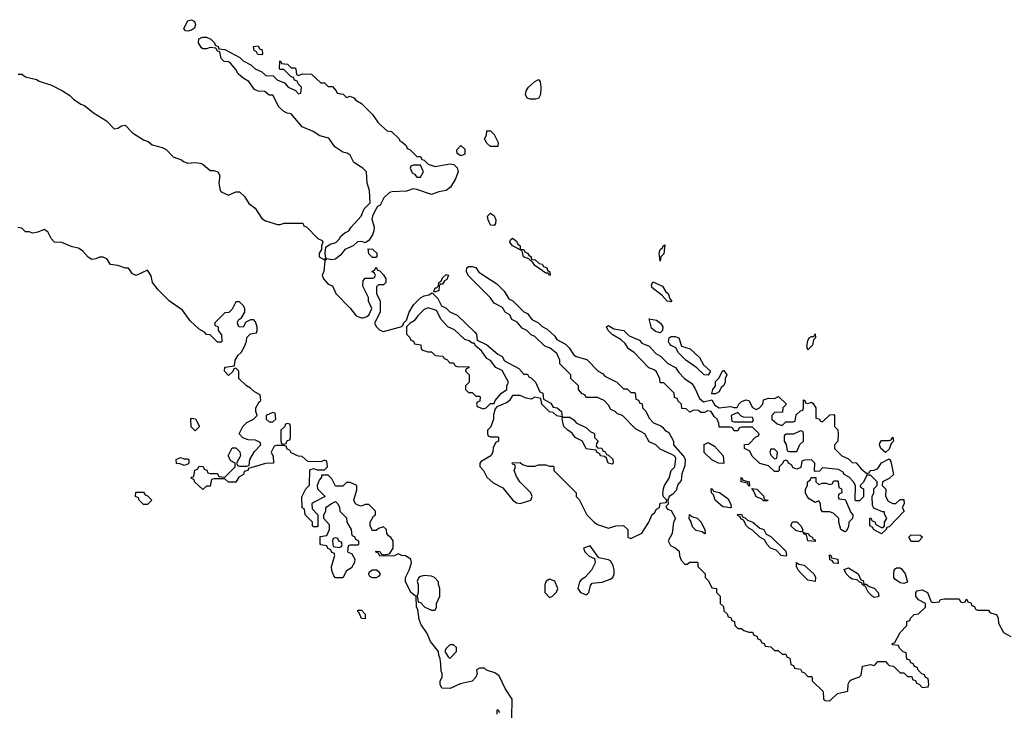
# Model space of a CAD drawing. Header units: inches. Extents: x 2722057 to 2913084, y 892730 to 1030005.
# Tile 94 of 231: x 2781738 to 2787075, y 1009739 to 1013496. Entities that reach past the tile are written whole.
import ezdxf

# ---------------------------------------------------------------- set-up
doc = ezdxf.new("R2010")
doc.units = ezdxf.units.IN
doc.header["$MEASUREMENT"] = 0
doc.layers.add('C7080', color=7, linetype='Continuous')
doc.layers.add('C7081', color=7, linetype='Continuous')

msp = doc.modelspace()

# ---------------------------------------------------------------- linework, layer by layer
at = {"layer": 'C7080', "color": 2, "elevation": 14}
for points in [[(2784406, 1009710), (2784408, 1009810), (2784369.1, 1009869.1), (2784336.5, 1009936.5), (2784313.6, 1009953.6), (2784268.7, 1009968.7), (2784258, 1009978), (2784230, 1009978), (2784214, 1009970), (2784218, 1009950), (2784211, 1009929), (2784191.1, 1009908.9), (2784125.4, 1009894.6), (2784071.3, 1009868.7), (2784026, 1009870), (2784018, 1009890), (2784018, 1009910), (2784028, 1009930), (2784028.7, 1009950), (2784023.2, 1009963.2), (2784020.4, 1010000)], [(2785917.7, 1010000), (2785918, 1009998), (2785932.7, 1009992.7), (2785938, 1009978), (2785970, 1009974), (2785978, 1009958), (2785992.7, 1009952.7), (2786010, 1009934), (2786030, 1009934), (2786034, 1009930), (2786034, 1009910), (2786092.7, 1009852.7), (2786094, 1009810), (2786103.6, 1009803.6), (2786130, 1009802), (2786170, 1009842), (2786226, 1009854), (2786228.9, 1009891.1), (2786238, 1009910), (2786244, 1009916), (2786290, 1009932), (2786299, 1009941), (2786306, 1009990), (2786350, 1009998), (2786370, 1009994), (2786376, 1010000)], [(2786444, 1010000), (2786450, 1009994), (2786474, 1009990), (2786510, 1009954), (2786530, 1009954), (2786550, 1009934), (2786572.7, 1009932.7), (2786578, 1009918), (2786592.7, 1009912.7), (2786598, 1009898), (2786612.7, 1009892.7), (2786630, 1009874), (2786662, 1009878), (2786666, 1009890), (2786662, 1009922), (2786647.3, 1009927.3), (2786642, 1009942), (2786627.3, 1009947.3), (2786607.3, 1009967.3), (2786602, 1009982), (2786587.3, 1009987.3), (2786582.7, 1010000)], [(2784326, 1009730), (2784326, 1009750), (2784330, 1009754), (2784338, 1009738)]]:
    msp.add_lwpolyline(points, dxfattribs=at)
at = {"layer": 'C7081', "color": 2, "elevation": 14}
for points in [[(2782650, 1013434), (2782636.4, 1013436.4), (2782628.4, 1013448.4), (2782649.6, 1013490.4), (2782670, 1013496), (2782686, 1013486), (2782690.8, 1013470), (2782684.7, 1013450), (2782670, 1013439)], [(2783050, 1013306), (2783028, 1013308), (2783022, 1013322), (2783008.4, 1013328.4), (2783006, 1013350), (2783030, 1013354), (2783038, 1013338), (2783052.7, 1013332.7), (2783054, 1013310)], [(2784535.9, 1013064.1), (2784504.8, 1013064.8), (2784489.5, 1013069.5), (2784479.3, 1013090), (2784483.7, 1013110), (2784496, 1013130), (2784530, 1013161), (2784550, 1013171.3), (2784558.8, 1013158.8), (2784562.8, 1013130), (2784560.7, 1013090), (2784550, 1013069)], [(2784330, 1012808), (2784290, 1012808.7), (2784270, 1012826), (2784258, 1012850), (2784268, 1012870), (2784270, 1012894), (2784290, 1012894), (2784310, 1012874), (2784331.3, 1012830)], [(2784130, 1012758), (2784108.7, 1012770), (2784108, 1012790), (2784130, 1012814), (2784150, 1012794), (2784150, 1012766)], [(2783910, 1012706), (2783870, 1012706), (2783858, 1012702), (2783854, 1012690), (2783865.4, 1012665.4), (2783878, 1012658), (2783890, 1012642), (2783910, 1012642), (2783926, 1012670)], [(2784310, 1012379), (2784290, 1012381.2), (2784278, 1012410), (2784274, 1012430), (2784290, 1012446), (2784310, 1012431.3), (2784318, 1012410), (2784316.3, 1012390)], [(2784512.7, 1012192.7), (2784530, 1012194.8), (2784554, 1012174), (2784570.8, 1012170), (2784576.9, 1012156.9), (2784594.8, 1012150), (2784598, 1012138), (2784611.6, 1012128.4), (2784614, 1012110), (2784610, 1012108.7), (2784602, 1012122), (2784590, 1012122), (2784530, 1012162), (2784519, 1012179), (2784498, 1012198), (2784468.9, 1012208.9), (2784462, 1012242), (2784409.4, 1012269.4), (2784395.3, 1012290), (2784398, 1012302), (2784409.3, 1012310.7), (2784430, 1012294.8), (2784438.8, 1012278.8), (2784451.3, 1012268.7), (2784451.3, 1012251.3), (2784470.8, 1012250), (2784476, 1012236), (2784491.3, 1012230), (2784498, 1012218), (2784511, 1012210)], [(2785210, 1012186), (2785204, 1012230), (2785208.7, 1012250), (2785222, 1012258), (2785226, 1012270), (2785234, 1012274), (2785230, 1012226), (2785214, 1012210)], [(2783650, 1012206), (2783630, 1012226), (2783627.3, 1012252.7), (2783650, 1012252), (2783674, 1012230), (2783674, 1012210), (2783670, 1012206)], [(2783990, 1012018), (2783982, 1012022), (2783990, 1012042), (2783998, 1012042), (2784008.4, 1012051.6), (2784009, 1012070), (2784022, 1012078), (2784030, 1012096), (2784050, 1012114), (2784062, 1012110), (2784053, 1012087), (2784040.7, 1012079.3), (2784030, 1012062), (2784018, 1012062), (2784012, 1012050), (2784010, 1012028)], [(2785270, 1011966), (2785248, 1011970), (2785220.4, 1012000.4), (2785164, 1012044), (2785163.1, 1012056.9), (2785170, 1012074), (2785222, 1012050), (2785239.6, 1012019.6), (2785252, 1012010), (2785262, 1011982), (2785272, 1011970)], [(2783952.9, 1011932.9), (2783930, 1011924), (2783896, 1011890), (2783876.9, 1011863.1), (2783854, 1011850), (2783834, 1011830), (2783834, 1011790), (2783852.7, 1011772.7), (2783858, 1011758), (2783872.7, 1011752.7), (2783878, 1011738), (2783912.7, 1011732.7), (2783914, 1011710), (2783923.6, 1011703.6), (2783950, 1011694), (2783970, 1011694), (2783990, 1011674), (2784031.6, 1011671.6), (2784038, 1011658), (2784052.7, 1011652.7), (2784070, 1011634), (2784090, 1011634), (2784098, 1011618), (2784110, 1011614), (2784172.7, 1011612.7), (2784172.7, 1011607.3), (2784158, 1011602), (2784154, 1011590), (2784174, 1011570), (2784174, 1011530), (2784154, 1011510), (2784154, 1011490), (2784170, 1011474), (2784190, 1011474), (2784210, 1011454), (2784230, 1011454), (2784234, 1011450), (2784232.7, 1011427.3), (2784218, 1011422), (2784214, 1011410), (2784218, 1011398), (2784250, 1011384.7), (2784266, 1011390), (2784290, 1011414), (2784310, 1011414), (2784315.3, 1011430), (2784349, 1011471), (2784378, 1011490), (2784378, 1011510), (2784388, 1011530), (2784354, 1011594), (2784318, 1011610), (2784290, 1011648), (2784270, 1011658), (2784240.4, 1011700.4), (2784210, 1011726), (2784202, 1011742), (2784190, 1011742), (2784174.6, 1011754.6), (2784150, 1011762), (2784094, 1011814), (2784058, 1011830), (2784022, 1011870), (2783998, 1011918)], [(2785443.6, 1011423.6), (2785490, 1011434), (2785505.4, 1011405.4), (2785530, 1011391), (2785590, 1011398), (2785610, 1011392), (2785627.3, 1011392.7), (2785635.3, 1011410), (2785650, 1011424.7), (2785674.8, 1011434.8), (2785690.7, 1011430.7), (2785710, 1011392), (2785730, 1011382), (2785748.4, 1011391.6), (2785766, 1011410), (2785770, 1011434), (2785796.4, 1011443.6), (2785830, 1011442), (2785851.6, 1011451.6), (2785894, 1011410), (2785874, 1011390), (2785872.7, 1011367.3), (2785830, 1011366), (2785814, 1011350), (2785814, 1011330), (2785843.6, 1011303.6), (2785870, 1011294), (2785890, 1011314), (2785930, 1011314), (2785942, 1011318), (2785947.3, 1011352.7), (2785970, 1011374), (2785982, 1011378), (2785986, 1011390), (2785986, 1011434), (2785994, 1011430), (2785998, 1011418), (2786010, 1011414), (2786030, 1011422), (2786036.9, 1011416.9), (2786054, 1011390), (2786054, 1011334), (2786071.6, 1011331.6), (2786078, 1011318), (2786090, 1011314), (2786130, 1011352), (2786150, 1011354), (2786154, 1011350), (2786154, 1011290), (2786171.6, 1011271.6), (2786174, 1011250), (2786172, 1011210), (2786154, 1011190), (2786154, 1011170), (2786194, 1011130), (2786230, 1011114), (2786250, 1011094), (2786272.7, 1011092.7), (2786299.6, 1011059.6), (2786330, 1011034), (2786342, 1011038), (2786348.4, 1011051.6), (2786370, 1011052), (2786390, 1011062), (2786410, 1011092), (2786450, 1011114), (2786459.6, 1011099.6), (2786474, 1011030), (2786450, 1011008), (2786414, 1010990), (2786412, 1010970), (2786432, 1010950), (2786431.6, 1010911.6), (2786444.7, 1010884.7), (2786470, 1010872), (2786487.3, 1010872.7), (2786510, 1010894), (2786530, 1010894), (2786532, 1010870), (2786522, 1010850), (2786532, 1010830), (2786450, 1010746), (2786438, 1010742), (2786434, 1010730), (2786410, 1010708), (2786366, 1010730), (2786362, 1010742), (2786346, 1010750), (2786346, 1010790), (2786350, 1010794), (2786358, 1010778), (2786372.7, 1010772.7), (2786378, 1010758), (2786410, 1010742), (2786418, 1010742), (2786426, 1010750), (2786426, 1010770), (2786438, 1010790), (2786426, 1010814), (2786426, 1010826), (2786414, 1010826), (2786380.4, 1010840.4), (2786367.3, 1010847.3), (2786360.4, 1010860.4), (2786358, 1010910), (2786368, 1010930), (2786368.4, 1010951.6), (2786386, 1010970), (2786386, 1010990), (2786350, 1011026), (2786330, 1011026), (2786311.6, 1010988.4), (2786294, 1010970), (2786298, 1010958), (2786311.6, 1010951.6), (2786311.6, 1010908.4), (2786290, 1010886), (2786270, 1010886), (2786266, 1010890), (2786268, 1010970), (2786258, 1010990), (2786234.6, 1011014.6), (2786206, 1011030), (2786202, 1011042), (2786176.4, 1011056.4), (2786090, 1011066), (2786072.7, 1011047.3), (2786050, 1011046), (2786046, 1011050), (2786048, 1011090), (2786030, 1011108), (2785992.7, 1011107.3), (2785978, 1011102), (2785972.7, 1011067.3), (2785950, 1011058), (2785930, 1011066), (2785922, 1011082), (2785906, 1011090), (2785902, 1011102), (2785890, 1011106), (2785878, 1011102), (2785874, 1011090), (2785854, 1011070), (2785854, 1011050), (2785850, 1011046), (2785830, 1011046), (2785796.4, 1011076.4), (2785749.1, 1011089.1), (2785708.9, 1011128.9), (2785695.3, 1011155.3), (2785666, 1011170), (2785667.3, 1011192.7), (2785690, 1011194), (2785727.3, 1011232.7), (2785742, 1011238), (2785746, 1011250), (2785710, 1011286), (2785650, 1011286), (2785638, 1011282), (2785630, 1011266), (2785610, 1011266), (2785602, 1011282), (2785590, 1011286), (2785530, 1011286), (2785527.3, 1011307.3), (2785518, 1011330), (2785503.1, 1011343.1), (2785486, 1011370), (2785466, 1011374), (2785450, 1011366), (2785430, 1011366), (2785416.4, 1011376.4), (2785390, 1011378), (2785370, 1011368), (2785350, 1011386), (2785327.3, 1011387.3), (2785326, 1011410), (2785307.3, 1011427.3), (2785302, 1011442), (2785287.3, 1011447.3), (2785286, 1011470), (2785230, 1011526), (2785210, 1011526), (2785207.3, 1011547.3), (2785190, 1011586), (2785176.4, 1011596.4), (2785147.3, 1011607.3), (2785068, 1011690), (2785038, 1011710), (2785020.4, 1011740.4), (2784999, 1011759), (2784948.7, 1011788.7), (2784928, 1011810), (2784918, 1011830), (2784930, 1011838), (2784958.8, 1011818.8), (2785012, 1011810), (2785041, 1011781), (2785097.3, 1011757.3), (2785110, 1011742), (2785150, 1011724.7), (2785185.4, 1011685.4), (2785211.1, 1011671.1), (2785251.6, 1011631.6), (2785292, 1011610), (2785310, 1011582), (2785342, 1011550), (2785382, 1011522), (2785398, 1011498), (2785422, 1011442)], [(2785210, 1011798), (2785184.7, 1011804.7), (2785163.2, 1011823.2), (2785150, 1011874), (2785190, 1011866), (2785211.3, 1011850), (2785224.7, 1011830), (2785222, 1011810)], [(2786010, 1011706), (2786005.2, 1011725.2), (2786010, 1011754), (2786018, 1011770), (2786030, 1011778), (2786042, 1011778), (2786050, 1011792), (2786050.8, 1011770), (2786041, 1011759), (2786036, 1011730)], [(2785470, 1011568.7), (2785448, 1011570), (2785408.4, 1011608.4), (2785348, 1011650), (2785308.9, 1011688.9), (2785295.3, 1011715.3), (2785269.1, 1011729.1), (2785260.2, 1011740.2), (2785255.3, 1011750), (2785258, 1011770), (2785270, 1011778), (2785290, 1011778), (2785310.8, 1011770.8), (2785324.7, 1011724.7), (2785372, 1011710), (2785423.6, 1011663.6), (2785444.7, 1011624.7), (2785482, 1011590)], [(2785490, 1011466), (2785489.1, 1011469.1), (2785495.3, 1011490), (2785509, 1011510), (2785510, 1011534), (2785528.4, 1011551.6), (2785550, 1011594), (2785554, 1011594), (2785571, 1011570), (2785562, 1011550), (2785562, 1011530), (2785552, 1011510), (2785539.6, 1011500.4), (2785530, 1011478), (2785510, 1011466)], [(2783110, 1011366), (2783074, 1011350), (2783074, 1011330), (2783090, 1011314), (2783110, 1011314), (2783126, 1011330), (2783122, 1011362)], [(2785630, 1011366), (2785594, 1011350), (2785598, 1011318), (2785610, 1011314), (2785710, 1011314), (2785715.3, 1011324.7), (2785710, 1011338), (2785660.4, 1011340.4), (2785647.3, 1011347.3)], [(2782690, 1011266), (2782668.4, 1011288.4), (2782666, 1011330), (2782670, 1011334), (2782691.1, 1011331.1), (2782712, 1011290)], [(2783190, 1011306), (2783178, 1011302), (2783172.7, 1011287.3), (2783154, 1011270), (2783154, 1011210), (2783158, 1011198), (2783170, 1011194), (2783182, 1011198), (2783187.3, 1011212.7), (2783202, 1011218), (2783206, 1011230), (2783206, 1011290), (2783202, 1011302)], [(2784950, 1011086), (2784928, 1011090), (2784918, 1011118), (2784907.3, 1011127.3), (2784886, 1011130), (2784882, 1011142), (2784866, 1011150), (2784862, 1011162), (2784808.7, 1011168.7), (2784788, 1011210), (2784749, 1011229), (2784733.2, 1011253.2), (2784709, 1011269), (2784688, 1011290), (2784678, 1011330), (2784680.4, 1011339.6), (2784719.6, 1011339.6), (2784743.6, 1011323.6), (2784754, 1011310), (2784810, 1011282), (2784830, 1011262), (2784850, 1011254), (2784854, 1011250), (2784854, 1011230), (2784874, 1011210), (2784863.6, 1011196.4), (2784862, 1011182), (2784870, 1011174), (2784892.7, 1011172.7), (2784898, 1011158), (2784912, 1011152), (2784918, 1011138), (2784930, 1011134), (2784952.7, 1011112.7), (2784954, 1011090)], [(2785970, 1011266), (2785932, 1011248), (2785892.7, 1011247.3), (2785882, 1011238), (2785882, 1011210), (2785891.6, 1011191.6), (2785898, 1011158), (2785910, 1011154), (2785950, 1011154), (2785967.3, 1011192.7), (2785986, 1011210), (2785986, 1011250), (2785982, 1011262)], [(2785550, 1011088), (2785526, 1011090), (2785489.1, 1011109.1), (2785448.9, 1011148.9), (2785448.9, 1011191.1), (2785470, 1011202), (2785503.6, 1011183.6), (2785551, 1011131), (2785554, 1011090)], [(2786430, 1011148), (2786406, 1011170), (2786398, 1011190), (2786400.4, 1011199.6), (2786410, 1011214), (2786450, 1011214), (2786462, 1011218), (2786470, 1011231.3), (2786474, 1011210), (2786462, 1011198), (2786450, 1011166)], [(2785830, 1011166), (2785810, 1011166), (2785804.7, 1011150), (2785810, 1011134), (2785830, 1011114), (2785842, 1011118), (2785846, 1011150)], [(2782630, 1011114), (2782650, 1011114), (2782654, 1011110), (2782654, 1011090), (2782650, 1011086), (2782630, 1011078), (2782607.3, 1011087.3), (2782588.4, 1011088.4), (2782586, 1011110), (2782610, 1011122)], [(2785690, 1010966), (2785682, 1010982), (2785648, 1010990), (2785648, 1011012), (2785654, 1011010), (2785658, 1010998), (2785692, 1010990), (2785694, 1010966)], [(2786070, 1010974), (2786090, 1010982), (2786110, 1010982), (2786130, 1010974), (2786142, 1010978), (2786150, 1010994), (2786170, 1010994), (2786174, 1010990), (2786178, 1010958), (2786191.6, 1010951.6), (2786194, 1010930), (2786178, 1010922), (2786174, 1010910), (2786178, 1010898), (2786210, 1010894), (2786214, 1010890), (2786243.6, 1010823.6), (2786254, 1010810), (2786252, 1010790), (2786232, 1010770), (2786230, 1010746), (2786218, 1010722), (2786210, 1010718), (2786188.7, 1010730), (2786178, 1010770), (2786178, 1010790), (2786150, 1010818), (2786130, 1010826), (2786090, 1010826), (2786080.4, 1010840.4), (2786078, 1010870), (2786070, 1010886), (2786050, 1010878), (2786016.4, 1010896.4), (2786006, 1010910), (2785998, 1010930), (2785998, 1010950), (2786008, 1010970), (2786008, 1010990), (2786022, 1010998), (2786027.3, 1011012.7), (2786052.7, 1011012.7), (2786054, 1010990)], [(2782410, 1010866), (2782386, 1010890), (2782382, 1010902), (2782366, 1010910), (2782367.3, 1010932.7), (2782410, 1010934), (2782418, 1010918), (2782430, 1010914), (2782454, 1010890), (2782430, 1010866)], [(2785590, 1010848), (2785550, 1010854), (2785508, 1010890), (2785498, 1010918), (2785488, 1010930), (2785486, 1010954), (2785494, 1010950), (2785498, 1010938), (2785530.9, 1010930.9), (2785578, 1010898), (2785592.7, 1010867.3), (2785594, 1010850)], [(2785770, 1010886), (2785758, 1010898), (2785730, 1010908), (2785718, 1010938), (2785706, 1010954), (2785734, 1010950), (2785770, 1010914), (2785774, 1010894), (2785794, 1010890), (2785790, 1010886)], [(2783490, 1010468), (2783450, 1010468.7), (2783440.2, 1010480.2), (2783429.1, 1010509.1), (2783428.7, 1010530), (2783446, 1010590), (2783442, 1010602), (2783430, 1010606), (2783422, 1010622), (2783408, 1010628), (2783402, 1010642), (2783370, 1010648), (2783367.3, 1010652.7), (2783367.3, 1010692.7), (2783402, 1010698), (2783418, 1010730), (2783416.4, 1010756.4), (2783386, 1010790), (2783386, 1010810), (2783398, 1010830), (2783398, 1010850), (2783427.3, 1010872.7), (2783450, 1010882), (2783462, 1010870), (2783472, 1010850), (2783474, 1010830), (2783510, 1010794), (2783512, 1010770), (2783534, 1010730), (2783538, 1010698), (2783552.7, 1010692.7), (2783558, 1010678), (2783574, 1010670), (2783574, 1010650), (2783570, 1010646), (2783530, 1010646), (2783518, 1010642), (2783514, 1010610), (2783538, 1010598), (2783554, 1010570), (2783552.7, 1010552.7), (2783536.9, 1010523.1), (2783510, 1010506)], [(2785450, 1010708), (2785438, 1010718), (2785404.7, 1010724.7), (2785384.7, 1010744.7), (2785375.3, 1010775.3), (2785366, 1010790), (2785368, 1010812), (2785382, 1010802), (2785410, 1010792), (2785430, 1010772), (2785452, 1010730), (2785454, 1010710)], [(2785890, 1010586), (2785866, 1010590), (2785838, 1010618), (2785808, 1010630), (2785789.1, 1010649.1), (2785775.3, 1010675.3), (2785749.1, 1010689.1), (2785710, 1010728), (2785690, 1010738), (2785678, 1010750), (2785662, 1010782), (2785650, 1010786), (2785642, 1010802), (2785630, 1010806), (2785628, 1010812), (2785650, 1010814), (2785658, 1010798), (2785670, 1010794), (2785682, 1010782), (2785710.9, 1010770.9), (2785750, 1010738), (2785770.7, 1010730.7), (2785784.7, 1010704.7), (2785810, 1010692), (2785890, 1010614), (2785894, 1010590)], [(2785970, 1010718), (2785944.7, 1010724.7), (2785918, 1010750), (2785927.3, 1010772.7), (2785950, 1010772), (2785972, 1010750), (2785982, 1010730), (2785979.6, 1010720.4)], [(2786050, 1010666), (2786009.1, 1010669.1), (2786002, 1010702), (2785990, 1010706), (2785982, 1010718), (2785992, 1010712), (2786014, 1010710), (2786018, 1010698), (2786034, 1010690), (2786038, 1010678), (2786050, 1010674)], [(2783450, 1010686), (2783438, 1010682), (2783434, 1010670), (2783438, 1010638), (2783470, 1010634), (2783482, 1010638), (2783486, 1010650), (2783482, 1010662), (2783467.3, 1010667.3), (2783462, 1010682)], [(2786570, 1010666), (2786558, 1010690), (2786570, 1010702), (2786619.6, 1010699.6), (2786632, 1010690), (2786610, 1010666)], [(2784830, 1010642), (2784794, 1010630), (2784802, 1010610), (2784825.4, 1010585.4), (2784854, 1010574), (2784858, 1010550), (2784838, 1010510), (2784802, 1010470), (2784782, 1010458), (2784773.2, 1010446.8), (2784764, 1010410), (2784777.3, 1010390), (2784810, 1010377.1), (2784822.9, 1010390), (2784832.8, 1010427.2), (2784841.1, 1010438.9), (2784894.7, 1010445.3), (2784939.1, 1010460.9), (2784952.7, 1010470), (2784960.5, 1010490), (2784961.1, 1010510), (2784954.8, 1010534.7), (2784940.1, 1010560.1), (2784930, 1010567), (2784876.4, 1010576.4)], [(2786170, 1010546), (2786150, 1010548), (2786142, 1010562), (2786130, 1010566), (2786127.3, 1010592.7), (2786134, 1010590), (2786138, 1010578), (2786172, 1010570), (2786174, 1010546)], [(2783670, 1010468), (2783650, 1010468.7), (2783636.4, 1010476.4), (2783628, 1010490), (2783636.4, 1010503.6), (2783650, 1010512), (2783671.6, 1010511.6), (2783683.6, 1010503.6), (2783691.1, 1010488.9), (2783683.6, 1010476.4)], [(2786050, 1010448), (2786010, 1010455.3), (2785975.3, 1010490), (2785958, 1010510), (2785948, 1010530), (2785948, 1010552), (2785962, 1010542), (2785990, 1010538), (2786042, 1010490), (2786051.1, 1010471.1)], [(2786314, 1010434), (2786326, 1010434), (2786342, 1010422), (2786370, 1010412), (2786392, 1010390), (2786394, 1010370), (2786390, 1010366), (2786370, 1010362), (2786358, 1010370), (2786338, 1010390), (2786322, 1010422), (2786306, 1010430), (2786302, 1010442), (2786290, 1010446), (2786278, 1010458), (2786250, 1010462), (2786238, 1010470), (2786218, 1010490), (2786206, 1010514), (2786230, 1010522), (2786282, 1010490), (2786298, 1010458), (2786310, 1010454)], [(2786530, 1010438), (2786510, 1010442), (2786481.2, 1010461.2), (2786475.3, 1010470), (2786475.3, 1010490), (2786478, 1010510), (2786483.1, 1010516.9), (2786490, 1010522), (2786510, 1010522), (2786516.9, 1010516.9), (2786538, 1010490), (2786550, 1010446)], [(2783930, 1010482), (2783910, 1010475.3), (2783902, 1010470), (2783892, 1010450), (2783898, 1010430), (2783898, 1010390), (2783892, 1010370), (2783898, 1010338), (2783910, 1010334), (2783934, 1010310), (2783950, 1010302), (2783970, 1010294), (2783990, 1010294), (2783998, 1010310), (2783998, 1010330), (2784015.3, 1010370), (2784015.3, 1010410), (2784007.3, 1010432.7), (2784007.3, 1010447.3), (2783986, 1010470), (2783970, 1010478)], [(2784610, 1010462), (2784592, 1010450), (2784584.7, 1010430), (2784584.7, 1010390), (2784610, 1010362), (2784626, 1010370), (2784648.4, 1010391.6), (2784655.3, 1010410), (2784638, 1010450)], [(2783610, 1010246), (2783590, 1010248), (2783578, 1010278), (2783570, 1010286), (2783570, 1010294), (2783590, 1010294), (2783610, 1010272)], [(2784090, 1010106), (2784070, 1010106), (2784050, 1010086), (2784042, 1010070), (2784059.6, 1010039.6), (2784070, 1010032), (2784106, 1010070), (2784106, 1010090)]]:
    msp.add_lwpolyline(points, close=True, dxfattribs=at)
for points in [[(2781730, 1013201), (2781750, 1013201), (2781770, 1013186.8), (2781830, 1013171), (2781842.8, 1013162.8), (2781910, 1013141), (2781970.9, 1013110.9), (2782010, 1013084.7), (2782030, 1013064.7), (2782070, 1013038), (2782090, 1013031.3), (2782138, 1012990), (2782207.9, 1012947.9), (2782250, 1012904.7), (2782270, 1012906.8), (2782290, 1012920.7), (2782310, 1012924.7), (2782350, 1012882.8), (2782410, 1012844.7), (2782435.3, 1012835.3), (2782456.9, 1012816.9), (2782510, 1012802), (2782531.3, 1012791.3), (2782570, 1012752), (2782616, 1012736), (2782626.4, 1012726.4), (2782650, 1012718), (2782690, 1012722), (2782716.9, 1012716.9), (2782730, 1012712), (2782770, 1012678), (2782790, 1012678), (2782811.3, 1012671.3), (2782822, 1012650), (2782818, 1012610), (2782824.7, 1012570), (2782830, 1012562), (2782870, 1012544.7), (2782910, 1012562), (2782930, 1012562), (2782956.9, 1012536.9), (2782979.6, 1012499.6), (2783014.4, 1012474.4), (2783050, 1012418), (2783070, 1012404.7), (2783134.6, 1012385.4), (2783150, 1012384.7), (2783171.6, 1012391.6), (2783272.7, 1012392.7), (2783278, 1012378), (2783292.7, 1012372.7), (2783354, 1012310), (2783378, 1012298), (2783382, 1012290), (2783374, 1012270), (2783374, 1012250), (2783362, 1012230), (2783362, 1012210), (2783390, 1012194), (2783398, 1012202), (2783394, 1012230), (2783398, 1012262), (2783421.2, 1012278.8), (2783452.3, 1012287.7), (2783470, 1012304.7), (2783478.6, 1012321.4), (2783500.1, 1012339.9), (2783522, 1012350), (2783534, 1012370), (2783588.7, 1012430), (2783606, 1012470), (2783638, 1012502), (2783634, 1012570), (2783622, 1012610), (2783618, 1012670), (2783598, 1012690), (2783550, 1012722), (2783530, 1012762), (2783512.3, 1012772.3), (2783490, 1012777.2), (2783446, 1012806), (2783413.2, 1012853.2), (2783365.2, 1012865.2), (2783328, 1012890), (2783270, 1012915.3), (2783210, 1012986), (2783188.4, 1012988.4), (2783170, 1012998), (2783143.1, 1013023.1), (2783110, 1013086), (2783090, 1013086), (2783067.3, 1013107.3), (2783030, 1013108.7), (2783010, 1013118), (2782980.4, 1013160.4), (2782950, 1013178), (2782923.1, 1013203.1), (2782910, 1013226), (2782880.4, 1013260.4), (2782870, 1013268), (2782846, 1013270), (2782830, 1013286), (2782822, 1013322), (2782810, 1013326), (2782802, 1013342), (2782770, 1013346), (2782750, 1013338), (2782730, 1013338), (2782723.1, 1013343.1), (2782708, 1013370), (2782708.4, 1013391.6), (2782730, 1013402), (2782750, 1013402), (2782774, 1013390), (2782794, 1013370), (2782798, 1013358), (2782814, 1013350), (2782818, 1013338), (2782850, 1013334), (2782930.9, 1013290.9), (2782950, 1013272), (2782991.6, 1013251.6), (2783014, 1013230), (2783050, 1013214), (2783072.7, 1013192.7), (2783111.6, 1013191.6), (2783134, 1013170), (2783172.7, 1013152.7), (2783194, 1013130), (2783232.7, 1013112.7), (2783250, 1013094), (2783262, 1013098), (2783266, 1013130), (2783247.3, 1013147.3), (2783242, 1013162), (2783227.3, 1013167.3), (2783222, 1013182), (2783207.3, 1013187.3), (2783170, 1013226), (2783150, 1013226), (2783146, 1013230), (2783147.3, 1013272.7), (2783154, 1013270), (2783158, 1013258), (2783190, 1013254), (2783210, 1013234), (2783230, 1013234), (2783234, 1013230), (2783238, 1013198), (2783250, 1013194), (2783270, 1013202), (2783319.6, 1013199.6), (2783370, 1013154), (2783390, 1013154), (2783410, 1013134), (2783432.7, 1013132.7), (2783454, 1013110), (2783458, 1013098), (2783491.6, 1013091.6), (2783510, 1013074), (2783530, 1013082), (2783550, 1013072), (2783559.6, 1013059.6), (2783590, 1013042), (2783650, 1012982), (2783679.6, 1012939.6), (2783699.6, 1012919.6), (2783730, 1012894), (2783754, 1012890), (2783794, 1012850), (2783798, 1012838), (2783810, 1012834), (2783832.7, 1012812.7), (2783838, 1012798), (2783852.7, 1012792.7), (2783890, 1012754), (2783910, 1012754), (2783918, 1012738), (2783930, 1012734), (2783951.6, 1012711.6), (2783990, 1012698.8), (2784070, 1012714), (2784090.8, 1012710.8), (2784110, 1012692), (2784114.8, 1012670), (2784098.8, 1012630), (2784073.2, 1012586.8), (2784050, 1012568.7), (2784010, 1012562), (2783970, 1012548.7), (2783890, 1012575.3), (2783870, 1012578), (2783834.4, 1012565.6), (2783756.9, 1012563.1), (2783742, 1012558), (2783712, 1012530), (2783691.3, 1012490), (2783678, 1012482), (2783662.8, 1012457.2), (2783650.8, 1012430), (2783646.4, 1012413.6), (2783659.3, 1012370), (2783658, 1012350), (2783650.5, 1012329.5), (2783630, 1012298), (2783610, 1012286), (2783592.5, 1012292.5), (2783568.2, 1012291.8), (2783546, 1012270), (2783501, 1012250), (2783479.3, 1012220.7), (2783450, 1012197.2), (2783430, 1012194), (2783402, 1012198), (2783392.7, 1012187.3), (2783386, 1012130), (2783378, 1012110), (2783384.7, 1012090), (2783410, 1012062), (2783432.7, 1012052.7), (2783452, 1012010), (2783530, 1011932), (2783562, 1011890), (2783590, 1011878), (2783600.4, 1011879.6), (2783616.4, 1011883.6), (2783630, 1011894), (2783646, 1011930), (2783628.7, 1011970), (2783628, 1011990), (2783598, 1012050), (2783600.4, 1012079.6), (2783610, 1012094), (2783650, 1012094), (2783662, 1012098), (2783666, 1012110), (2783662, 1012122), (2783646, 1012130), (2783662, 1012138), (2783670, 1012154), (2783678, 1012138), (2783690, 1012134), (2783710, 1012112), (2783722, 1012090), (2783722, 1012070), (2783710, 1012058), (2783682, 1012058), (2783672.7, 1012047.3), (2783672, 1012010), (2783692, 1011970), (2783692, 1011910), (2783662, 1011850), (2783672, 1011830), (2783690, 1011812), (2783710, 1011804.7), (2783808.9, 1011831.1), (2783818, 1011842), (2783818, 1011850), (2783834.6, 1011865.4), (2783849.5, 1011910), (2783872.7, 1011950), (2783910, 1011987.7), (2783930, 1011998), (2783956.5, 1012003.5), (2783974, 1012014), (2784003.6, 1011983.6), (2784024.7, 1011944.7), (2784050, 1011932), (2784070, 1011912), (2784110, 1011894), (2784203.6, 1011803.6), (2784214, 1011790), (2784218, 1011758), (2784270, 1011732), (2784330, 1011682), (2784354, 1011670), (2784365.4, 1011645.4), (2784443.6, 1011603.6), (2784470, 1011574), (2784490, 1011574), (2784498, 1011558), (2784510, 1011554), (2784534, 1011530), (2784558, 1011478), (2784574, 1011470), (2784578, 1011438), (2784616.9, 1011416.9), (2784630, 1011394), (2784651.6, 1011391.6), (2784674, 1011370), (2784678, 1011342), (2784650, 1011348), (2784630, 1011366), (2784608.9, 1011368.9), (2784568, 1011410), (2784562, 1011442), (2784530, 1011448), (2784510, 1011438), (2784483.1, 1011443.1), (2784450, 1011458), (2784410, 1011458), (2784392, 1011430), (2784379.8, 1011420.2), (2784324.7, 1011395.3), (2784315.3, 1011384.7), (2784306.4, 1011353.6), (2784306, 1011330), (2784292, 1011288), (2784274, 1011270), (2784274, 1011250), (2784278, 1011238), (2784290, 1011234), (2784330, 1011234), (2784334, 1011230), (2784334, 1011210), (2784318, 1011202), (2784303.6, 1011176.4), (2784302, 1011150), (2784292, 1011130), (2784239.6, 1011100.4), (2784232, 1011090), (2784232.7, 1011072.7), (2784251.6, 1011051.6), (2784270, 1011014), (2784303.6, 1010983.6), (2784356.9, 1010956.9), (2784410, 1010891), (2784430, 1010876), (2784450, 1010871), (2784508, 1010890), (2784515.3, 1010910), (2784508.7, 1010930), (2784448.7, 1010990), (2784430, 1011018), (2784418, 1011050), (2784426, 1011070), (2784422, 1011082), (2784410, 1011086), (2784407.3, 1011092.7), (2784450, 1011094), (2784463.6, 1011083.6), (2784490, 1011074), (2784530, 1011074), (2784550, 1011082), (2784590, 1011082), (2784610, 1011074), (2784630, 1011074), (2784634, 1011070), (2784634, 1011050), (2784754, 1010930), (2784754, 1010910), (2784770, 1010894), (2784812, 1010810), (2784850.9, 1010770.9), (2784870, 1010758), (2784930, 1010738), (2784970, 1010751.3), (2785010, 1010752), (2785034, 1010730), (2785034, 1010690), (2785050, 1010682), (2785110, 1010711.3), (2785149, 1010770), (2785167, 1010813), (2785178, 1010822), (2785190, 1010842), (2785206, 1010850), (2785210, 1010874), (2785242, 1010878), (2785246, 1010890), (2785228, 1010908), (2785224.7, 1010924.7), (2785227.2, 1010952.8), (2785232.3, 1010970), (2785258, 1011010), (2785269.4, 1011050.6), (2785288.7, 1011070), (2785295.3, 1011115.3), (2785288.4, 1011128.4), (2785276.4, 1011136.4), (2785210, 1011166), (2785186, 1011190), (2785150, 1011206), (2785126, 1011250), (2785076.4, 1011276.4), (2785006, 1011350), (2784978, 1011358), (2784966, 1011370), (2784942, 1011382), (2784930, 1011406), (2784906, 1011430), (2784870, 1011446), (2784810, 1011446), (2784802, 1011462), (2784787.3, 1011467.3), (2784766, 1011490), (2784766, 1011510), (2784726, 1011550), (2784726, 1011570), (2784666, 1011630), (2784666, 1011650), (2784650, 1011686), (2784613.6, 1011713.6), (2784584.7, 1011724.7), (2784530, 1011778), (2784510, 1011786), (2784486, 1011810), (2784462, 1011822), (2784434.6, 1011854.6), (2784406, 1011870), (2784394.6, 1011894.6), (2784368.9, 1011908.9), (2784354.6, 1011934.6), (2784310, 1011958), (2784288.4, 1011988.4), (2784169.1, 1012109.1), (2784159, 1012130), (2784162, 1012150), (2784170, 1012158), (2784190, 1012158), (2784210, 1012151.3), (2784226.8, 1012126.8), (2784323.6, 1012063.6), (2784363.6, 1012023.6), (2784390, 1011982), (2784411.1, 1011971.1), (2784470, 1011912), (2784490, 1011902), (2784514, 1011870), (2784550, 1011852), (2784570, 1011832), (2784596.9, 1011816.9), (2784638.8, 1011778.8), (2784650, 1011762), (2784696, 1011736), (2784716.9, 1011716.9), (2784739.6, 1011679.6), (2784754, 1011670), (2784812.7, 1011652.7), (2784874, 1011590), (2784896.9, 1011576.9), (2784910, 1011562), (2784974, 1011530), (2785010, 1011494), (2785030, 1011494), (2785050, 1011474), (2785070, 1011474), (2785074, 1011470), (2785078, 1011438), (2785092.7, 1011432.7), (2785098, 1011418), (2785112.7, 1011412.7), (2785114, 1011390), (2785132.7, 1011372.7), (2785150, 1011334), (2785174, 1011310), (2785212.7, 1011292.7), (2785224.7, 1011284.7), (2785234, 1011270), (2785256.9, 1011256.9), (2785282, 1011210), (2785282, 1011190), (2785330, 1011134), (2785334, 1011134), (2785344.7, 1011110), (2785343.6, 1011076.4), (2785326.4, 1011033.6), (2785322.8, 1010997.2), (2785304.9, 1010975.1), (2785296.8, 1010943.2), (2785278, 1010922), (2785258, 1010910), (2785251.3, 1010890), (2785252, 1010868), (2785242, 1010858), (2785242, 1010850), (2785250, 1010842), (2785270, 1010834), (2785292, 1010790), (2785282, 1010770), (2785274, 1010710), (2785252, 1010670), (2785264.7, 1010644.7), (2785291.6, 1010631.6), (2785312.7, 1010612.7), (2785314, 1010590), (2785323.6, 1010563.6), (2785343.6, 1010543.6), (2785356.4, 1010543.6), (2785370, 1010554), (2785410, 1010554), (2785414, 1010550), (2785414, 1010530), (2785454, 1010490), (2785454, 1010470), (2785471.6, 1010451.6), (2785490, 1010414), (2785514, 1010410), (2785514, 1010390), (2785534, 1010370), (2785534, 1010330), (2785552.7, 1010312.7), (2785554, 1010290), (2785572.7, 1010272.7), (2785578, 1010258), (2785592.7, 1010252.7), (2785598, 1010238), (2785612.7, 1010232.7), (2785614, 1010210), (2785630, 1010194), (2785650, 1010194), (2785663.6, 1010183.6), (2785690, 1010174), (2785710, 1010174), (2785718, 1010158), (2785732.7, 1010152.7), (2785738, 1010138), (2785752.7, 1010132.7), (2785758, 1010118), (2785772.7, 1010112.7), (2785778, 1010098), (2785810, 1010094), (2785830, 1010074), (2785850, 1010074), (2785870, 1010054), (2785890, 1010054), (2785898, 1010038), (2785912.7, 1010032.7), (2785917.7, 1010000)], [(2784020.4, 1010000), (2784018, 1010030), (2784009, 1010050), (2784008.7, 1010070), (2783964.1, 1010124.1), (2783944, 1010170), (2783913.6, 1010213.6), (2783903.1, 1010243.1), (2783896.4, 1010296.4), (2783888.9, 1010308.9), (2783887.3, 1010367.3), (2783858, 1010390), (2783828.9, 1010448.9), (2783828.7, 1010470), (2783848.7, 1010510), (2783862, 1010550), (2783858, 1010570), (2783830, 1010588), (2783808.9, 1010588.9), (2783790, 1010598), (2783767.3, 1010587.3), (2783690, 1010586), (2783682, 1010602), (2783666, 1010610), (2783670, 1010614), (2783690, 1010612), (2783698, 1010598), (2783710, 1010594), (2783742, 1010598), (2783762, 1010630), (2783762, 1010670), (2783750, 1010688), (2783736.4, 1010696.4), (2783728.4, 1010708.4), (2783726, 1010730), (2783710, 1010746), (2783683.6, 1010736.4), (2783670, 1010726), (2783650, 1010726), (2783646, 1010730), (2783638, 1010750), (2783638, 1010770), (2783656.4, 1010803.6), (2783666, 1010810), (2783666, 1010830), (2783630, 1010866), (2783610, 1010866), (2783590, 1010858), (2783570, 1010862), (2783558, 1010870), (2783548.7, 1010890), (2783566, 1010946), (2783566, 1010970), (2783530, 1010986), (2783510, 1010986), (2783490, 1010966), (2783450, 1010966), (2783430, 1011006), (2783410, 1011026), (2783374, 1011026), (2783374, 1011014), (2783362, 1010998), (2783351.3, 1010970), (2783352, 1010952), (2783394, 1010910), (2783330, 1010878), (2783322, 1010870), (2783323.6, 1010843.6), (2783354, 1010810), (2783354, 1010750), (2783350, 1010746), (2783330, 1010746), (2783326, 1010750), (2783326, 1010770), (2783286, 1010810), (2783282, 1010842), (2783268.4, 1010848.4), (2783267.3, 1010907.3), (2783288.4, 1010951.6), (2783308, 1010972), (2783310, 1011054), (2783330, 1011062), (2783350, 1011054), (2783390, 1011054), (2783406, 1011070), (2783402, 1011102), (2783390, 1011106), (2783370, 1011098), (2783300.4, 1011100.4), (2783270, 1011126), (2783248.4, 1011128.4), (2783210, 1011146), (2783202, 1011162), (2783187.3, 1011167.3), (2783182, 1011182), (2783170, 1011186), (2783130, 1011186), (2783118, 1011182), (2783102, 1011150), (2783112.7, 1011127.3), (2783114, 1011090), (2783070, 1011088), (2782978, 1011062), (2782974, 1011050), (2782954, 1011046), (2782952, 1011030), (2782925.4, 1011014.6), (2782910, 1010988), (2782870, 1010988), (2782850, 1011006), (2782790, 1011006), (2782778, 1011002), (2782770, 1010966), (2782750, 1010966), (2782730, 1010948), (2782687.3, 1010987.3), (2782682, 1011002), (2782668.4, 1011008.4), (2782670, 1011014), (2782682, 1011018), (2782687.3, 1011052.7), (2782702, 1011058), (2782710, 1011074), (2782732.7, 1011072.7), (2782738, 1011058), (2782752.7, 1011052.7), (2782758, 1011038), (2782770, 1011034), (2782810, 1011034), (2782818, 1011018), (2782850, 1011014), (2782906, 1011070), (2782906, 1011090), (2782883.1, 1011103.1), (2782868, 1011130), (2782890, 1011174), (2782910, 1011174), (2782931.6, 1011151.6), (2782934, 1011130), (2782914, 1011090), (2782918, 1011078), (2782930, 1011074), (2782970, 1011074), (2782982, 1011078), (2782986, 1011110), (2783010, 1011154), (2783046, 1011190), (2783042, 1011202), (2783015.3, 1011215.3), (2782976.4, 1011216.4), (2782948.4, 1011228.4), (2782928, 1011250), (2782948, 1011290), (2782970, 1011312), (2783006, 1011330), (2783026, 1011350), (2783018, 1011370), (2783018, 1011390), (2783036.4, 1011423.6), (2783046, 1011430), (2783042, 1011462), (2783010, 1011478), (2782990, 1011498), (2782968, 1011510), (2782926, 1011550), (2782926, 1011590), (2782910, 1011606), (2782898, 1011602), (2782892.7, 1011587.3), (2782870, 1011566), (2782848.7, 1011590), (2782850, 1011612), (2782902, 1011618), (2782906, 1011650), (2782923.1, 1011676.9), (2782938, 1011690), (2782956.4, 1011723.6), (2782967.3, 1011752.7), (2782968.4, 1011771.6), (2782988.4, 1011791.6), (2783022, 1011798), (2783026, 1011810), (2783026, 1011830), (2783016.4, 1011856.4), (2783007.3, 1011867.3), (2782990, 1011868), (2782964.7, 1011855.3), (2782950, 1011828), (2782926, 1011830), (2782918, 1011850), (2782920.4, 1011859.6), (2782926, 1011870), (2782940.4, 1011879.6), (2782958, 1011910), (2782958, 1011930), (2782950, 1011946), (2782930, 1011966), (2782910, 1011966), (2782890, 1011926), (2782872, 1011908), (2782850, 1011906), (2782794, 1011850), (2782798, 1011838), (2782814, 1011830), (2782814, 1011810), (2782832.7, 1011787.3), (2782834, 1011750), (2782830, 1011746), (2782810, 1011746), (2782770, 1011786), (2782750, 1011788), (2782740.4, 1011800.4), (2782710, 1011818), (2782662, 1011862), (2782620.2, 1011920.2), (2782550, 1011968.7), (2782488, 1012030), (2782458, 1012070), (2782450, 1012106), (2782430, 1012138), (2782370, 1012108.7), (2782350, 1012118), (2782328, 1012148), (2782312, 1012148), (2782270, 1012162), (2782230, 1012168), (2782210, 1012198), (2782190, 1012208.7), (2782170, 1012208.7), (2782150, 1012198), (2782130, 1012195.3), (2782110, 1012208), (2782080.4, 1012240.4), (2782056.4, 1012256.4), (2782023.1, 1012263.1), (2781967.3, 1012287.3), (2781926, 1012290), (2781908.4, 1012308.4), (2781890, 1012346), (2781870, 1012358), (2781836.9, 1012343.1), (2781810, 1012338), (2781790, 1012346), (2781770, 1012346), (2781750, 1012366), (2781728.4, 1012368.4)], [(2786582.7, 1010000), (2786582, 1010002), (2786567.3, 1010007.3), (2786562, 1010022), (2786547.3, 1010027.3), (2786542, 1010062), (2786527.3, 1010067.3), (2786507.3, 1010087.3), (2786502, 1010102), (2786470, 1010106), (2786466, 1010110), (2786482, 1010118), (2786510, 1010172), (2786546, 1010210), (2786547.3, 1010232.7), (2786562, 1010238), (2786566, 1010250), (2786586, 1010270), (2786610, 1010274), (2786648, 1010310), (2786648, 1010330), (2786609.4, 1010349.4), (2786595.3, 1010370), (2786595.3, 1010390), (2786602, 1010398), (2786630, 1010402.8), (2786658, 1010390), (2786678, 1010338), (2786690, 1010334), (2786722, 1010338), (2786728.4, 1010351.6), (2786750, 1010354), (2786830, 1010354), (2786838, 1010338), (2786850, 1010334), (2786862, 1010338), (2786870, 1010354), (2786878, 1010338), (2786892.7, 1010332.7), (2786898, 1010318), (2786912.7, 1010312.7), (2786918, 1010298), (2786930, 1010294), (2786990, 1010294), (2786998, 1010278), (2787032, 1010270), (2787042, 1010250), (2787043.6, 1010223.6), (2787071.3, 1010171.3), (2787110.9, 1010150.9)], [(2786376, 1010000), (2786390, 1010014), (2786430, 1010014), (2786444, 1010000)]]:
    msp.add_lwpolyline(points, dxfattribs=at)

doc.saveas('drawing.dxf')
